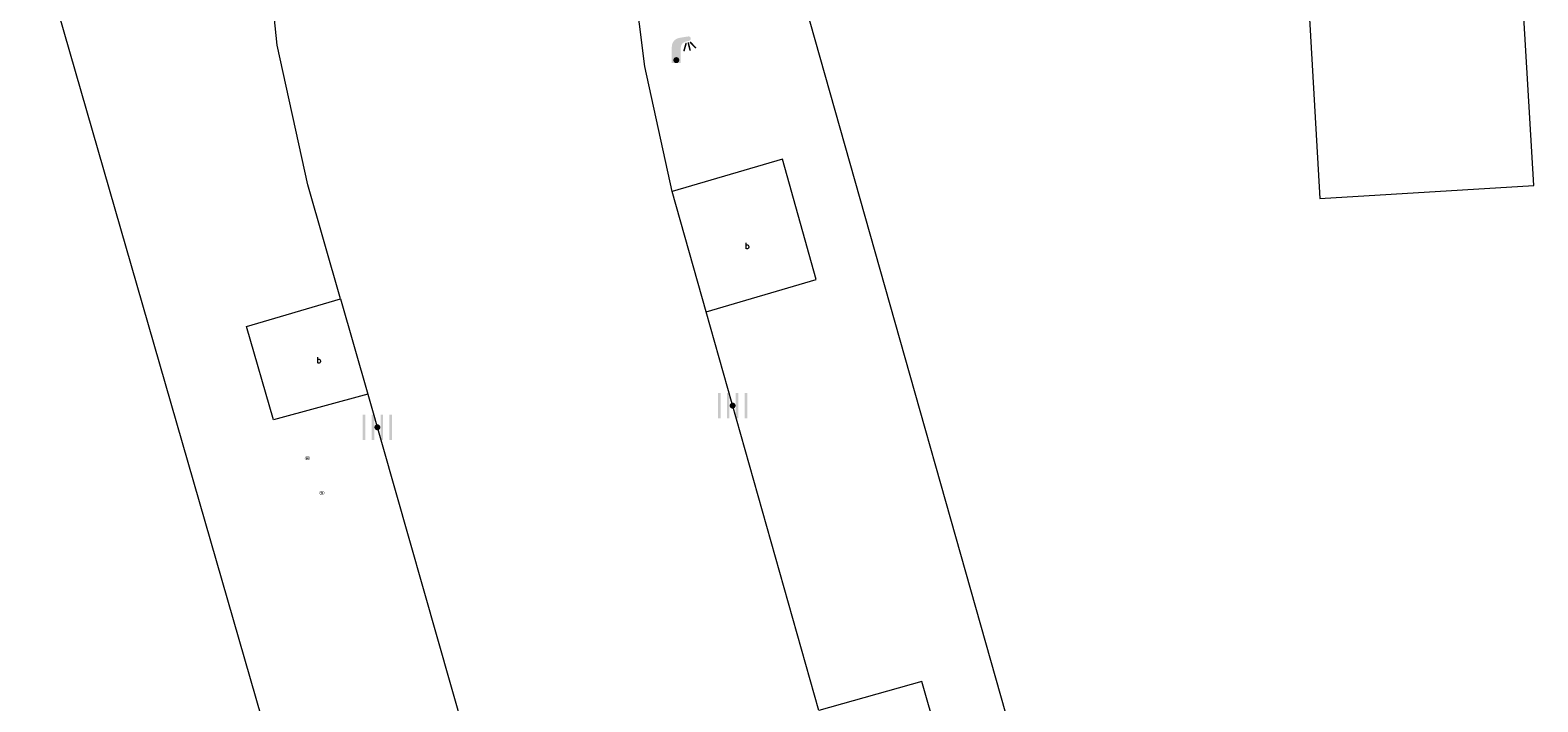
# Model space of a CAD drawing. Header units: metres. Extents: x 197457 to 198138, y 353986 to 354984.
# Tile 25 of 217: x 197552 to 197577, y 354520 to 354531. Entities that reach past the tile are written whole.
import ezdxf

# ---------------------------------------------------------------- set-up
doc = ezdxf.new("R2010")
doc.units = ezdxf.units.M
doc.header["$MEASUREMENT"] = 0
for name, color, linetype, lineweight, true_color in [('benzine-   olieput', 7, 'Continuous', 0, 0x104b6e), ('kolk', 7, 'Continuous', 0, 0x104b6e), ('lichtmast', 7, 'Continuous', 0, 0x104b6e)]:
    doc.layers.add(name, color=color, linetype=linetype, lineweight=lineweight, true_color=true_color)
for name, color, linetype, lineweight in [('hoofdgebouw', 1, 'Continuous', 0), ('kant verharding', 7, 'Continuous', 0), ('waterleidingput', 132, 'Continuous', 0), ('weginrichtingselement', 7, 'Continuous', 0)]:
    doc.layers.add(name, color=color, linetype=linetype, lineweight=lineweight)
doc.styles.add('Style-STANDARD', font='STANDARD.shx')

# ---------------------------------------------------------------- blocks, each defined once
blk = doc.blocks.new('kolk')
at = {"layer": 'kolk', "linetype": 'Continuous', "lineweight": 0, "true_color": 0xbd2877}
for points in [[(-0.489, -0.425), (-0.489, 0), (-0.489, 0.425), (-0.404, 0.425), (-0.404, 0), (-0.404, -0.425)], [(-0.191, -0.425), (-0.191, 0), (-0.191, 0.425), (-0.106, 0.425), (-0.106, 0), (-0.106, -0.425)], [(0.106, -0.425), (0.106, 0), (0.106, 0.425), (0.191, 0.425), (0.191, 0), (0.191, -0.425)], [(0.404, -0.425), (0.404, 0), (0.404, 0.425), (0.489, 0.425), (0.489, 0), (0.489, -0.425)]]:
    blk.add_hatch(color=232, dxfattribs=at).paths.add_polyline_path(points)
at = {"layer": 'kolk', "linetype": 'Continuous', "lineweight": 0, "true_color": 0x681648}
blk.add_hatch(color=219, dxfattribs=at).paths.add_polyline_path([(0.1, 0, 1), (-0.1, 0, 1)])
blk = doc.blocks.new('benzineolieput')
at = {"layer": 'benzine-   olieput', "linetype": 'Continuous', "lineweight": 0, "true_color": 0xbd2877}
h = blk.add_hatch(color=232, dxfattribs=at)
edge = h.paths.add_edge_path()
edge.add_spline(control_points=[(0.44, 0), (0.44, 0.04), (0.43, 0.09), (0.36, 0.2), (0.28, 0.26), (0.09, 0.32), (-0.02, 0.33), (-0.22, 0.29), (-0.31, 0.24), (-0.42, 0.12), (-0.44, 0.06), (-0.44, -0.06), (-0.42, -0.12), (-0.33, -0.22), (-0.28, -0.26), (-0.1, -0.33), (0.04, -0.33), (0.27, -0.27), (0.37, -0.2), (0.43, -0.08), (0.44, -0.04), (0.44, 0)], knot_values=[0, 0, 0, 0, 0.060484, 0.060484, 0.178041, 0.178041, 0.295599, 0.295599, 0.413157, 0.413157, 0.498623, 0.498623, 0.584089, 0.584089, 0.669555, 0.669555, 0.808438, 0.808438, 0.94732, 0.94732, 1, 1, 1, 1], degree=3, periodic=0)
edge = h.paths.add_edge_path(flags=16)
edge.add_ellipse((0, 0), major_axis=(0.392, 0), ratio=0.689655, start_angle=0, end_angle=360)
h = blk.add_hatch(color=232, dxfattribs=at)
h.paths.add_polyline_path([(-0.05, -0.09, -0.572477), (-0.05, 0.09, 0.381612), (-0.15, 0.17), (-0.25, 0.17), (-0.25, -0.18), (-0.15, -0.18, 0.381612)])
h.paths.add_polyline_path([(-0.15, -0.12), (-0.2, -0.12), (-0.2, -0.02), (-0.15, -0.02, -1)], flags=16)
h.paths.add_polyline_path([(-0.15, 0.02), (-0.2, 0.02), (-0.2, 0.12), (-0.15, 0.12, -1)], flags=16)
at = {"layer": 'benzine-   olieput', "linetype": 'Continuous', "lineweight": 0, "true_color": 0x681648}
blk.add_hatch(color=219, dxfattribs=at).paths.add_polyline_path([(0.1, 0, 1), (-0.1, 0, 1)])
at = {"layer": 'benzine-   olieput', "linetype": 'Continuous', "lineweight": 0, "true_color": 0xbd2877}
h = blk.add_hatch(color=232, dxfattribs=at)
h.paths.add_polyline_path([(0.27, -0.08), (0.27, 0.07, 1), (0.07, 0.07), (0.07, 0.07, -0.377964), (0.07, -0.07), (0.07, -0.08, 1)])
h.paths.add_polyline_path([(0.12, -0.08), (0.12, 0.07, -1), (0.23, 0.07), (0.23, -0.08, -1)], flags=16)
blk = doc.blocks.new('lichtmast')
at = {"layer": 'lichtmast', "linetype": 'Continuous', "lineweight": 0, "true_color": 0xbd2877}
for points in [[(0.15, 0.419, -0.344151), (0.301, 0.613), (0.428, 0.645, 0.960861), (0.398, 0.791), (0.101, 0.742, 0.366629), (-0.15, 0.446), (-0.15, -0.1), (0, -0.1, -0.414214), (-0.1, 0, -1), (0.1, 0, -0.414214), (0, -0.1), (0.15, -0.1)], [(0.351, 0.55, 1), (0.303, 0.564), (0.234, 0.323, 1), (0.283, 0.31)], [(0.424, 0.581, 1), (0.376, 0.569), (0.436, 0.326, 1), (0.485, 0.339)], [(0.489, 0.61, 1), (0.453, 0.575), (0.626, 0.396, 1), (0.662, 0.43)]]:
    blk.add_hatch(color=232, dxfattribs=at).paths.add_polyline_path(points)
at = {"layer": 'lichtmast', "linetype": 'Continuous', "lineweight": 0, "true_color": 0x681648}
blk.add_hatch(color=219, dxfattribs=at).paths.add_polyline_path([(-0.1, 0, 1), (0.1, 0, 1)])
blk = doc.blocks.new('waterleidingput')
at = {"layer": 'waterleidingput', "linetype": 'Continuous', "lineweight": 0, "true_color": 0x248bcb}
h = blk.add_hatch(color=142, dxfattribs=at)
edge = h.paths.add_edge_path()
edge.add_spline(control_points=[(0.44, 0), (0.44, 0.04), (0.43, 0.09), (0.36, 0.2), (0.28, 0.26), (0.09, 0.32), (-0.02, 0.33), (-0.22, 0.29), (-0.31, 0.24), (-0.42, 0.12), (-0.44, 0.06), (-0.44, -0.06), (-0.42, -0.12), (-0.33, -0.22), (-0.28, -0.26), (-0.1, -0.33), (0.04, -0.33), (0.27, -0.27), (0.37, -0.2), (0.43, -0.08), (0.44, -0.04), (0.44, 0)], knot_values=[0, 0, 0, 0, 0.060484, 0.060484, 0.178041, 0.178041, 0.295599, 0.295599, 0.413157, 0.413157, 0.498623, 0.498623, 0.584089, 0.584089, 0.669555, 0.669555, 0.808438, 0.808438, 0.94732, 0.94732, 1, 1, 1, 1], degree=3, periodic=0)
edge = h.paths.add_edge_path(flags=16)
edge.add_ellipse((0, 0), major_axis=(0.392, 0), ratio=0.689655, start_angle=0, end_angle=360)
for points in [[(-0.05, -0.09, -0.141608), (-0.09, -0.05), (-0.1, -0.09), (-0.17, 0.18), (-0.22, 0.18), (-0.12, -0.17), (-0.07, -0.17)], [(0.03, 0.18), (-0.02, 0.18), (-0.05, 0.09, -0.269854), (0.05, 0.09)], [(0.23, 0.18), (0.18, 0.18), (0.1, -0.09), (0.09, -0.05, -0.141608), (0.05, -0.09), (0.08, -0.17), (0.13, -0.17)]]:
    blk.add_hatch(color=142, dxfattribs=at).paths.add_polyline_path(points)
at = {"layer": 'waterleidingput', "linetype": 'Continuous', "lineweight": 0, "true_color": 0x104b6e}
blk.add_hatch(color=156, dxfattribs=at).paths.add_polyline_path([(0.1, 0, 1), (-0.1, 0, 1)])

msp = doc.modelspace()

# ---------------------------------------------------------------- linework, layer by layer
at = {"layer": 'hoofdgebouw', "linetype": 'Continuous', "lineweight": 0, "flags": 128}
msp.add_lwpolyline([(197573.036, 354531.101), (197573.211, 354528.002), (197576.789, 354528.218), (197575.927, 354542.752)], dxfattribs=at)
at = {"layer": 'kant verharding', "linetype": 'Continuous', "lineweight": 0}
for p, q in [((197562.96, 354526.106), (197562.393, 354528.119)), ((197556.854, 354526.325), (197557.31, 354524.729)), ((197564.842, 354519.448), (197562.96, 354526.106)), ((197557.31, 354524.729), (197559.17, 354518.21))]:
    msp.add_line(p, q, dxfattribs=at)
at = {"layer": 'kant verharding', "linetype": 'Continuous', "lineweight": 0, "flags": 128}
for points in [[(197568.379, 354474.246), (197567.714, 354476.739), (197567.803, 354476.762), (197551.669, 354532.755), (197554.476, 354546.84), (197554.382, 354546.857), (197555.284, 354551.752), (197554.557, 354552.817)], [(197580.614, 354479.045), (197579.146, 354480.04), (197574.396, 354496.866), (197574.322, 354496.845), (197569.388, 354514.378), (197564.032, 354533.313), (197566.207, 354544.758)], [(197556.854, 354526.325), (197556.31, 354528.231), (197555.796, 354530.562), (197555.566, 354532.77)], [(197562.393, 354528.119), (197561.935, 354530.208), (197561.67, 354532.331)], [(197562.96, 354526.106), (197564.801, 354526.648), (197564.237, 354528.657), (197562.393, 354528.119)], [(197557.31, 354524.729), (197555.732, 354524.3), (197555.285, 354525.863), (197556.854, 354526.325)], [(197565.584, 354516.826), (197567.306, 354517.347), (197566.567, 354519.929), (197564.842, 354519.448)]]:
    msp.add_lwpolyline(points, dxfattribs=at)

# ---------------------------------------------------------------- block references
at = {"layer": 'benzine-   olieput', "linetype": 'Continuous', "lineweight": 0, "xscale": 0.1, "yscale": 0.1, "zscale": 0.1}
msp.add_blockref('benzineolieput', (197556.301, 354523.662), dxfattribs=at)
at = {"layer": 'kolk', "linetype": 'Continuous', "lineweight": 0, "xscale": 0.5, "yscale": 0.5}
for p in [(197563.404, 354524.54), (197557.469, 354524.178)]:
    msp.add_blockref('kolk', p, dxfattribs=at)
at = {"layer": 'lichtmast', "linetype": 'Continuous', "lineweight": 0, "xscale": 0.5, "yscale": 0.5}
msp.add_blockref('lichtmast', (197562.463, 354530.312), dxfattribs=at)
at = {"layer": 'waterleidingput', "linetype": 'Continuous', "lineweight": 0, "xscale": 0.1, "yscale": 0.1, "zscale": 0.1}
msp.add_blockref('waterleidingput', (197556.541, 354523.083), dxfattribs=at)

# ---------------------------------------------------------------- texts
at = {"layer": 'weginrichtingselement', "style": 'Style-STANDARD'}
for p in [(197563.61, 354527.159), (197556.455, 354525.249)]:
    msp.add_text('b', height=0.1, rotation=359.6691, dxfattribs=at).set_placement(p)

doc.saveas('drawing.dxf')
